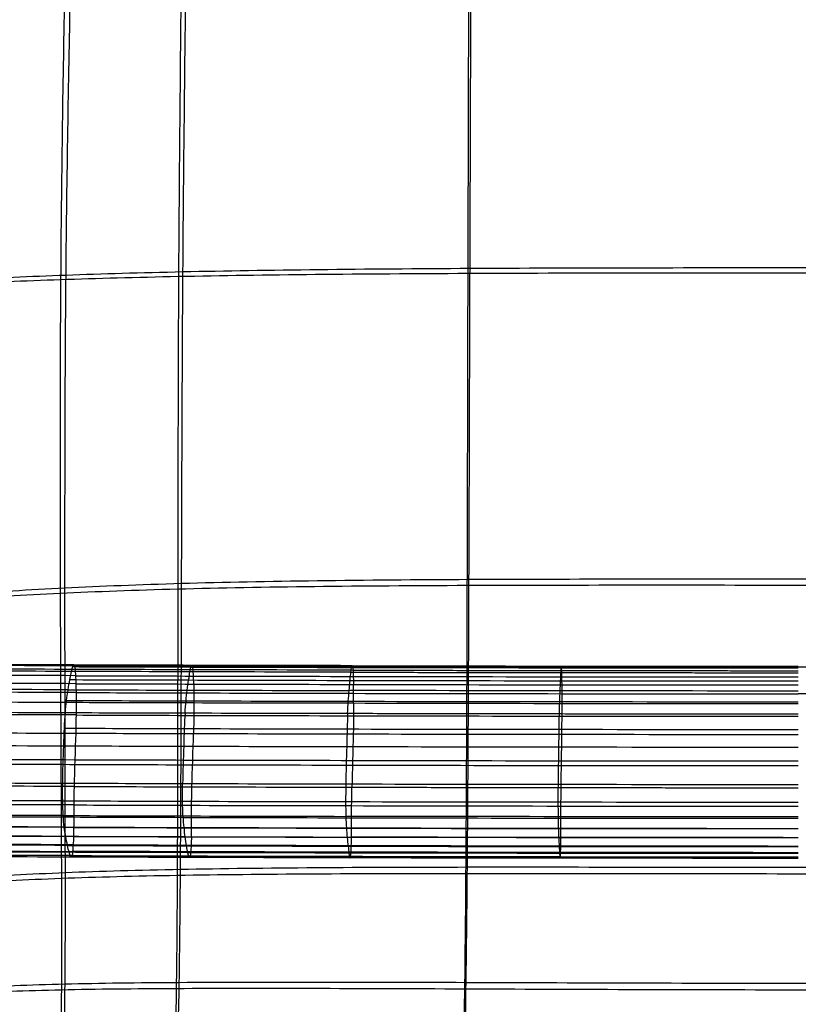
# Model space of a CAD drawing. Header units: millimetres. Extents: x -224 to 224, y -267 to 247.
# Tile 148 of 256: x -112 to 0, y -152 to -10. Entities that reach past the tile are written whole.
import ezdxf

# ---------------------------------------------------------------- set-up
doc = ezdxf.new("R2010")
doc.units = ezdxf.units.MM
doc.layers.add('08-01-2026-telaio-080126', color=7, linetype='Continuous')
doc.layers.add('15_12_2025_Kartell_BO_Chair-SEDUTA-RM', color=7, linetype='Continuous')

msp = doc.modelspace()

# ---------------------------------------------------------------- linework, layer by layer
at = {"layer": '08-01-2026-telaio-080126', "color": 30, "true_color": 0xff8000}
for points in [[(-104.31, -103.25, 430.33), (-112.75, -103.22, 431.05), (-119.07, -103.2, 431.66), (-123.74, -103.11, 432.15)], [(-104.31, -103.25, 430.33), (-112.75, -103.22, 431.05), (-119.07, -103.2, 431.66), (-123.74, -103.11, 432.15)], [(-104.19, -103.38, 431.62), (-112.49, -103.35, 432.33), (-118.75, -103.33, 432.93), (-123.4, -103.24, 433.42)], [(-104.62, -104.18, 427.12), (-104.49, -103.55, 428.53), (-104.4, -103.28, 429.44), (-104.31, -103.25, 430.33)], [(-104.31, -103.25, 430.33), (-104.23, -103.21, 431.21), (-104.14, -103.41, 432.07), (-104.08, -103.89, 432.76)], [(-64.22, -103.35, 427.51), (-82.08, -103.32, 428.5), (-94.59, -103.28, 429.49), (-104.31, -103.25, 430.33)], [(-104.19, -103.38, 431.62), (-94.48, -103.41, 430.78), (-81.99, -103.44, 429.79), (-64.16, -103.48, 428.8)], [(-87.57, -104.23, 425.76), (-87.46, -103.6, 427.17), (-87.39, -103.33, 428.09), (-87.32, -103.3, 428.97)], [(-87.13, -103.94, 431.41), (-87.18, -103.46, 430.72), (-87.25, -103.26, 429.86), (-87.32, -103.3, 428.97)], [(-64.22, -103.35, 427.51), (-64.18, -103.32, 428.4), (-64.13, -103.52, 429.25), (-64.1, -103.99, 429.95)], [(-64.22, -103.35, 427.51), (-46.37, -103.39, 426.52), (-23.19, -103.43, 425.54), (0, -103.43, 425.54)], [(-34.05, -104.04, 428.6), (-34.07, -103.57, 427.9), (-34.09, -103.37, 427.05), (-34.11, -103.4, 426.16)], [(-104.62, -104.18, 427.12), (-114.37, -104.15, 427.96), (-121.3, -104.13, 428.64), (-126.15, -103.98, 429.15)], [(-104.91, -104.18, 427.14), (-114.51, -104.15, 427.97), (-121.34, -104.12, 428.65), (-126.15, -103.98, 429.15)], [(-104.08, -103.89, 432.76), (-112.33, -103.86, 433.47), (-118.57, -103.84, 434.07), (-123.24, -103.75, 434.56)], [(-104, -104.79, 433.66), (-112.21, -104.76, 434.37), (-118.44, -104.74, 434.97), (-123.14, -104.64, 435.46)], [(-105.11, -106.82, 422.19), (-104.95, -105.82, 423.81), (-104.76, -104.82, 425.71), (-104.62, -104.18, 427.12)], [(-64.39, -104.29, 424.29), (-82.3, -104.25, 425.28), (-94.87, -104.21, 426.28), (-104.62, -104.18, 427.12)], [(-104.45, -103.49, 428.92), (-94.72, -103.52, 428.08), (-82.17, -103.56, 427.08), (-64.3, -103.6, 426.1)], [(-64.1, -103.99, 429.95), (-81.91, -103.96, 430.93), (-94.38, -103.92, 431.92), (-104.08, -103.89, 432.76)], [(-103.94, -105.94, 434.26), (-103.97, -105.13, 433.97), (-104.02, -104.37, 433.45), (-104.08, -103.89, 432.76)], [(-104, -104.79, 433.66), (-94.31, -104.82, 432.82), (-81.85, -104.86, 431.83), (-64.05, -104.89, 430.85)], [(-87.96, -106.87, 420.82), (-87.83, -105.87, 422.45), (-87.68, -104.87, 424.35), (-87.57, -104.23, 425.76)], [(-87.02, -105.99, 432.91), (-87.04, -105.18, 432.63), (-87.08, -104.42, 432.1), (-87.13, -103.94, 431.41)], [(-64.66, -106.92, 419.34), (-64.57, -105.92, 420.98), (-64.47, -104.92, 422.88), (-64.39, -104.29, 424.29)], [(-64.3, -103.59, 426.1), (-46.42, -103.63, 425.12), (-23.21, -103.67, 424.14), (0, -103.67, 424.14)], [(-64.16, -103.48, 428.8), (-46.33, -103.52, 427.82), (-23.16, -103.55, 426.84), (0, -103.55, 426.84)], [(-64.1, -103.99, 429.95), (-64.06, -104.47, 430.64), (-64.04, -105.23, 431.17), (-64.03, -106.05, 431.45)], [(-64.05, -104.89, 430.85), (-46.26, -104.93, 429.87), (-23.13, -104.97, 428.89), (0, -104.97, 428.89)], [(-34.2, -104.34, 422.93), (-34.23, -104.97, 421.52), (-34.28, -105.97, 419.62), (-34.33, -106.98, 417.98)], [(-34.01, -106.1, 430.1), (-34.02, -105.28, 429.82), (-34.03, -104.52, 429.29), (-34.05, -104.04, 428.6)], [(64.16, -103.48, 428.8), (46.33, -103.52, 427.82), (23.16, -103.55, 426.84), (0, -103.55, 426.84)], [(-103.94, -105.94, 434.26), (-112.15, -105.92, 434.97), (-118.37, -105.89, 435.56), (-123.11, -105.78, 436.06)], [(-104.86, -105.36, 424.74), (-95.09, -105.39, 423.89), (-82.47, -105.43, 422.89), (-64.52, -105.47, 421.9)], [(-103.94, -105.94, 434.26), (-94.26, -105.97, 433.42), (-81.81, -106.01, 432.43), (-64.03, -106.05, 431.45)], [(-103.92, -108.67, 434.63), (-103.92, -107.63, 434.58), (-103.92, -106.76, 434.54), (-103.94, -105.94, 434.26)], [(-87.02, -105.99, 432.91), (-87, -106.81, 433.19), (-87, -107.68, 433.24), (-87, -108.72, 433.28)], [(-64.52, -105.47, 421.9), (-46.57, -105.51, 420.91), (-23.28, -105.54, 419.93), (0, -105.54, 419.93)], [(-64.01, -108.77, 431.82), (-64.01, -107.74, 431.78), (-64.01, -106.86, 431.74), (-64.03, -106.05, 431.45)], [(-64.03, -106.05, 431.45), (-46.24, -106.09, 430.47), (-23.12, -106.12, 429.49), (0, -106.12, 429.49)], [(-34.01, -108.83, 430.47), (-34.01, -107.79, 430.43), (-34.01, -106.92, 430.39), (-34.01, -106.1, 430.1)], [(-105.11, -106.82, 422.19), (-114.9, -106.79, 423.03), (-121.83, -106.76, 423.71), (-126.77, -106.57, 424.26)], [(-103.92, -107.22, 434.53), (-112.13, -107.2, 435.24), (-118.35, -107.17, 435.84), (-123.14, -107.05, 436.34)], [(-105.51, -110.15, 418.33), (-105.41, -108.82, 419.2), (-105.27, -107.82, 420.56), (-105.11, -106.82, 422.19)], [(-105.11, -106.82, 422.19), (-95.32, -106.85, 421.34), (-82.65, -106.89, 420.34), (-64.66, -106.92, 419.34)], [(-103.92, -107.22, 434.53), (-94.24, -107.25, 433.7), (-81.79, -107.29, 432.71), (-64.01, -107.33, 431.73)], [(-88.28, -110.2, 416.96), (-88.2, -108.87, 417.82), (-88.09, -107.87, 419.19), (-87.96, -106.87, 420.82)], [(-64.88, -110.25, 415.47), (-64.82, -108.93, 416.34), (-64.74, -107.93, 417.71), (-64.66, -106.92, 419.34)], [(0, -107, 417.36), (-23.33, -107, 417.36), (-46.66, -106.96, 418.35), (-64.66, -106.92, 419.34)], [(-64.01, -107.33, 431.73), (-46.23, -107.37, 430.74), (-23.12, -107.4, 429.77), (0, -107.4, 429.77)], [(-34.33, -106.98, 417.98), (-34.37, -107.98, 416.34), (-34.41, -108.98, 414.98), (-34.44, -110.31, 414.11)], [(64.01, -107.33, 431.73), (46.23, -107.37, 430.74), (23.12, -107.4, 429.77), (0, -107.4, 429.77)], [(-103.92, -108.67, 434.63), (-112.14, -108.64, 435.34), (-118.37, -108.62, 435.93), (-123.21, -108.48, 436.44)], [(-105.33, -108.36, 419.97), (-95.52, -108.39, 419.13), (-82.81, -108.43, 418.12), (-64.78, -108.47, 417.12)], [(-103.97, -113.12, 434.8), (-103.92, -110.91, 434.71), (-103.92, -109.71, 434.67), (-103.92, -108.67, 434.63)], [(-64.01, -108.77, 431.82), (-81.79, -108.74, 432.8), (-94.23, -108.7, 433.79), (-103.92, -108.67, 434.63)], [(-87, -108.72, 433.28), (-87, -109.76, 433.32), (-87, -110.96, 433.37), (-87.06, -113.17, 433.45)], [(-64.78, -108.47, 417.12), (-46.74, -108.51, 416.12), (-23.37, -108.54, 415.14), (0, -108.54, 415.14)], [(-64.01, -108.77, 431.82), (-64.01, -109.81, 431.86), (-64.01, -111.01, 431.91), (-64.06, -113.22, 431.99)], [(0, -108.85, 429.86), (-23.12, -108.85, 429.86), (-46.23, -108.81, 430.84), (-64.01, -108.77, 431.82)], [(-34.03, -113.27, 430.64), (-34.01, -111.06, 430.56), (-34.01, -109.86, 430.51), (-34.01, -108.83, 430.47)], [(-105.51, -110.15, 418.33), (-115.34, -110.11, 419.18), (-122.27, -110.09, 419.86), (-127.34, -109.86, 420.42)], [(-103.92, -110.45, 434.7), (-112.16, -110.43, 435.41), (-118.41, -110.4, 436.01), (-123.3, -110.25, 436.52)], [(-105.74, -114.89, 416.94), (-105.67, -113.11, 417.09), (-105.61, -111.47, 417.46), (-105.51, -110.15, 418.33)], [(-64.88, -110.25, 415.47), (-82.94, -110.22, 416.47), (-95.68, -110.18, 417.48), (-105.51, -110.15, 418.33)], [(-103.92, -110.45, 434.7), (-94.24, -110.49, 433.86), (-81.8, -110.52, 432.87), (-64.02, -110.56, 431.89)], [(-88.28, -110.2, 416.96), (-88.36, -111.52, 416.09), (-88.42, -113.17, 415.72), (-88.47, -114.94, 415.57)], [(-64.88, -110.25, 415.47), (-64.93, -111.58, 414.6), (-64.97, -113.22, 414.23), (-65.01, -114.99, 414.08)], [(-64.02, -110.56, 431.89), (-46.24, -110.6, 430.91), (-23.12, -110.63, 429.93), (0, -110.63, 429.93)], [(-34.44, -110.31, 414.11), (-34.47, -111.63, 413.24), (-34.49, -113.27, 412.86), (-34.51, -115.04, 412.71)], [(-103.97, -113.12, 434.8), (-112.24, -113.09, 435.51), (-118.5, -113.07, 436.11), (-123.45, -112.94, 436.63)], [(-105.64, -112.35, 417.37), (-95.8, -112.38, 416.52), (-83.04, -112.42, 415.5), (-64.95, -112.46, 414.51)], [(-104.2, -120.74, 435.08), (-104.15, -118.53, 435), (-104.03, -115.32, 434.88), (-103.97, -113.12, 434.8)], [(-64.06, -113.22, 431.99), (-81.85, -113.18, 432.97), (-94.29, -113.15, 433.96), (-103.97, -113.12, 434.8)], [(-87.28, -120.79, 433.74), (-87.23, -118.58, 433.65), (-87.11, -115.37, 433.53), (-87.06, -113.17, 433.45)], [(-64.95, -112.46, 414.51), (-46.86, -112.49, 413.51), (-23.43, -112.53, 412.52), (0, -112.53, 412.52)], [(-64.06, -113.22, 431.99), (-64.11, -115.43, 432.07), (-64.2, -118.64, 432.19), (-64.25, -120.84, 432.28)], [(0, -113.29, 430.03), (-23.14, -113.29, 430.03), (-46.27, -113.26, 431.01), (-64.06, -113.22, 431.99)], [(-34.14, -120.89, 430.93), (-34.12, -118.69, 430.85), (-34.06, -115.48, 430.73), (-34.03, -113.27, 430.64)], [(-127.73, -114.62, 419.05), (-122.51, -114.83, 418.47), (-115.58, -114.85, 417.79), (-105.74, -114.89, 416.94)], [(-105.89, -120.31, 417.14), (-105.87, -118.56, 416.86), (-105.8, -116.66, 416.79), (-105.74, -114.89, 416.94)], [(-105.74, -114.89, 416.94), (-95.89, -114.92, 416.09), (-83.12, -114.96, 415.08), (-65.01, -114.99, 414.08)], [(-88.47, -114.94, 415.57), (-88.53, -116.71, 415.42), (-88.6, -118.61, 415.49), (-88.63, -120.36, 415.77)], [(-65.01, -114.99, 414.08), (-65.06, -116.76, 413.93), (-65.12, -118.66, 414), (-65.14, -120.42, 414.28)], [(-65.01, -114.99, 414.08), (-46.91, -115.03, 413.08), (-23.45, -115.07, 412.09), (0, -115.07, 412.09)], [(-34.51, -115.04, 412.71), (-34.54, -116.82, 412.56), (-34.57, -118.71, 412.63), (-34.59, -120.47, 412.91)], [(-105.83, -117.6, 416.88), (-115.68, -117.57, 417.73), (-122.6, -117.55, 418.41), (-127.87, -117.48, 418.99)], [(-104.09, -116.93, 434.94), (-112.39, -116.9, 435.66), (-118.66, -116.88, 436.26), (-123.66, -116.83, 436.78)], [(-65.09, -117.71, 414.02), (-83.21, -117.67, 415.02), (-95.98, -117.64, 416.03), (-105.83, -117.6, 416.88)], [(-64.16, -117.03, 432.13), (-81.96, -117, 433.12), (-94.41, -116.96, 434.11), (-104.09, -116.93, 434.94)], [(0, -117.11, 430.17), (-23.17, -117.11, 430.17), (-46.35, -117.07, 431.15), (-64.16, -117.03, 432.13)], [(0, -117.79, 412.03), (-23.48, -117.79, 412.03), (-46.96, -117.75, 413.02), (-65.09, -117.71, 414.02)], [(-105.89, -120.31, 417.14), (-115.74, -120.28, 417.99), (-122.66, -120.25, 418.67), (-127.94, -120.32, 419.26)], [(-105.82, -124.93, 418.88), (-105.89, -123.68, 417.92), (-105.91, -122.07, 417.43), (-105.89, -120.31, 417.14)], [(-65.14, -120.42, 414.28), (-83.28, -120.38, 415.28), (-96.04, -120.34, 416.3), (-105.89, -120.31, 417.14)], [(-88.58, -124.98, 417.51), (-88.64, -123.73, 416.55), (-88.65, -122.12, 416.05), (-88.63, -120.36, 415.77)], [(-65.14, -120.42, 414.28), (-65.17, -122.17, 414.56), (-65.17, -123.79, 415.06), (-65.13, -125.04, 416.03)], [(0, -120.49, 412.3), (-23.5, -120.49, 412.3), (-47.01, -120.46, 413.28), (-65.14, -120.42, 414.28)], [(-34.59, -120.47, 412.91), (-34.6, -122.22, 413.2), (-34.6, -123.84, 413.69), (-34.58, -125.09, 414.66)], [(-104.2, -120.74, 435.08), (-112.55, -120.71, 435.8), (-118.85, -120.69, 436.41), (-123.87, -120.72, 436.94)], [(-104.26, -125.18, 435.25), (-104.26, -124.15, 435.21), (-104.26, -122.94, 435.17), (-104.2, -120.74, 435.08)], [(-104.2, -120.74, 435.08), (-94.52, -120.77, 434.25), (-82.08, -120.81, 433.26), (-64.25, -120.84, 432.28)], [(-87.34, -125.23, 433.9), (-87.34, -124.2, 433.86), (-87.34, -123, 433.82), (-87.28, -120.79, 433.74)], [(-64.3, -125.29, 432.44), (-64.3, -124.25, 432.41), (-64.3, -123.05, 432.36), (-64.25, -120.84, 432.28)], [(-34.17, -125.34, 431.09), (-34.17, -124.3, 431.06), (-34.17, -123.1, 431.01), (-34.14, -120.89, 430.93)], [(-105.89, -122.81, 417.76), (-115.73, -122.78, 418.61), (-122.66, -122.75, 419.29), (-127.89, -122.87, 419.87)], [(-105.89, -122.81, 417.76), (-96.05, -122.84, 416.91), (-83.29, -122.88, 415.9), (-65.16, -122.92, 414.9)], [(-65.16, -122.92, 414.9), (-47.03, -122.95, 413.9), (-23.51, -122.99, 412.91), (0, -122.99, 412.91)], [(-104.25, -123.4, 435.18), (-112.67, -123.37, 435.91), (-119.01, -123.35, 436.52), (-124.01, -123.41, 437.05)], [(-104.25, -123.4, 435.18), (-94.57, -123.43, 434.35), (-82.13, -123.47, 433.36), (-64.29, -123.5, 432.38)], [(-64.29, -123.5, 432.38), (-46.46, -123.54, 431.39), (-23.23, -123.58, 430.42), (0, -123.58, 430.42)], [(-105.82, -124.93, 418.88), (-115.65, -124.9, 419.73), (-122.57, -124.88, 420.41), (-127.75, -124.97, 420.99)], [(-104.26, -125.18, 435.25), (-112.76, -125.16, 435.98), (-119.13, -125.13, 436.59), (-124.11, -125.19, 437.12)], [(-105.45, -127.96, 422.98), (-105.61, -127.09, 421.28), (-105.74, -126.19, 419.85), (-105.82, -124.93, 418.88)], [(-105.82, -124.93, 418.88), (-95.99, -124.96, 418.04), (-83.25, -125, 417.02), (-65.13, -125.04, 416.03)], [(-104.29, -127.93, 435.08), (-104.26, -127.1, 435.31), (-104.26, -126.22, 435.28), (-104.26, -125.18, 435.25)], [(-64.3, -125.29, 432.44), (-82.14, -125.25, 433.42), (-94.58, -125.22, 434.41), (-104.26, -125.18, 435.25)], [(-88.58, -124.98, 417.51), (-88.52, -126.24, 418.48), (-88.42, -127.14, 419.91), (-88.29, -128.01, 421.61)], [(-87.36, -127.98, 433.74), (-87.34, -127.15, 433.96), (-87.34, -126.27, 433.93), (-87.34, -125.23, 433.9)], [(-65.13, -125.04, 416.03), (-65.09, -126.29, 416.99), (-65.02, -127.19, 418.43), (-64.94, -128.07, 420.13)], [(0, -125.11, 414.04), (-23.5, -125.11, 414.04), (-47.01, -125.08, 415.03), (-65.13, -125.04, 416.03)], [(-64.31, -128.04, 432.28), (-64.3, -127.2, 432.5), (-64.3, -126.33, 432.47), (-64.3, -125.29, 432.44)], [(0, -125.36, 430.48), (-23.23, -125.36, 430.48), (-46.46, -125.33, 431.46), (-64.3, -125.29, 432.44)], [(-34.58, -125.09, 414.66), (-34.57, -126.35, 415.63), (-34.53, -127.24, 417.07), (-34.49, -128.12, 418.77)], [(-34.18, -128.09, 430.93), (-34.17, -127.25, 431.15), (-34.17, -126.38, 431.13), (-34.17, -125.34, 431.09)], [(-105.66, -126.59, 420.66), (-115.48, -126.56, 421.5), (-122.4, -126.53, 422.18), (-127.52, -126.61, 422.76)], [(-104.27, -126.63, 435.26), (-112.84, -126.61, 436), (-119.25, -126.58, 436.62), (-124.19, -126.62, 437.15)], [(-105.66, -126.59, 420.66), (-95.85, -126.62, 419.81), (-83.15, -126.66, 418.8), (-65.05, -126.7, 417.8)], [(-104.27, -126.63, 435.26), (-94.58, -126.66, 434.43), (-82.14, -126.7, 433.44), (-64.3, -126.74, 432.45)], [(-65.05, -126.7, 417.8), (-46.96, -126.73, 416.81), (-23.48, -126.77, 415.82), (0, -126.77, 415.82)], [(-64.3, -126.74, 432.45), (-46.46, -126.78, 431.47), (-23.23, -126.81, 430.5), (0, -126.81, 430.5)], [(-105.45, -127.96, 422.98), (-115.25, -127.93, 423.82), (-122.17, -127.91, 424.5), (-127.23, -127.97, 425.07)], [(-104.29, -127.93, 435.08), (-112.94, -127.9, 435.83), (-119.39, -127.88, 436.45), (-124.3, -127.91, 436.98)], [(-104.97, -130.22, 428.1), (-105.11, -129.7, 426.65), (-105.29, -128.84, 424.68), (-105.45, -127.96, 422.98)], [(-64.94, -128.07, 420.13), (-82.99, -128.03, 421.13), (-95.66, -127.99, 422.14), (-105.45, -127.96, 422.98)], [(-104.43, -130.09, 433.74), (-104.36, -129.56, 434.39), (-104.31, -128.77, 434.86), (-104.29, -127.93, 435.08)], [(-104.29, -127.93, 435.08), (-94.6, -127.96, 434.25), (-82.15, -128, 433.26), (-64.31, -128.04, 432.28)], [(-88.29, -128.01, 421.61), (-88.17, -128.89, 423.32), (-88.02, -129.75, 425.29), (-87.91, -130.27, 426.74)], [(-87.36, -127.98, 433.74), (-87.38, -128.82, 433.51), (-87.42, -129.61, 433.04), (-87.47, -130.14, 432.39)], [(-64.94, -128.07, 420.13), (-64.86, -128.95, 421.84), (-64.75, -129.8, 423.81), (-64.68, -130.33, 425.27)], [(0, -128.14, 418.16), (-23.44, -128.14, 418.16), (-46.89, -128.11, 419.14), (-64.94, -128.07, 420.13)], [(-64.39, -130.2, 430.93), (-64.35, -129.67, 431.58), (-64.33, -128.87, 432.05), (-64.31, -128.04, 432.28)], [(0, -128.11, 430.32), (-23.24, -128.11, 430.32), (-46.47, -128.07, 431.29), (-64.31, -128.04, 432.28)], [(-34.49, -128.12, 418.77), (-34.45, -129, 420.48), (-34.4, -129.85, 422.46), (-34.36, -130.38, 423.91)], [(-34.22, -130.25, 429.58), (-34.2, -129.72, 430.23), (-34.19, -128.92, 430.71), (-34.18, -128.09, 430.93)], [(-105.2, -129.22, 425.63), (-114.97, -129.19, 426.47), (-121.9, -129.17, 427.15), (-126.91, -129.21, 427.7)], [(-104.97, -130.22, 428.1), (-114.72, -130.19, 428.94), (-121.64, -130.16, 429.62), (-126.61, -130.18, 430.14)], [(-124.65, -130.05, 435.66), (-119.8, -130.04, 435.14), (-113.26, -130.06, 434.5), (-104.43, -130.09, 433.74)], [(-104.34, -129.13, 434.57), (-113.09, -129.1, 435.33), (-119.58, -129.07, 435.96), (-124.46, -129.09, 436.48)], [(-105.2, -129.22, 425.63), (-95.43, -129.26, 424.79), (-82.81, -129.29, 423.79), (-64.81, -129.33, 422.79)], [(-104.66, -130.91, 431.37), (-104.74, -130.94, 430.48), (-104.83, -130.75, 429.55), (-104.97, -130.22, 428.1)], [(-64.68, -130.33, 425.27), (-82.65, -130.29, 426.26), (-95.22, -130.25, 427.26), (-104.97, -130.22, 428.1)], [(-104.43, -130.09, 433.74), (-104.49, -130.62, 433.09), (-104.57, -130.88, 432.25), (-104.66, -130.91, 431.37)], [(-64.39, -130.2, 430.93), (-82.25, -130.16, 431.91), (-94.73, -130.12, 432.9), (-104.43, -130.09, 433.74)], [(-104.34, -129.13, 434.57), (-94.65, -129.16, 433.74), (-82.19, -129.19, 432.75), (-64.34, -129.23, 431.76)], [(-87.91, -130.27, 426.74), (-87.8, -130.8, 428.19), (-87.72, -130.99, 429.13), (-87.65, -130.96, 430.01)], [(-87.47, -130.14, 432.39), (-87.52, -130.67, 431.74), (-87.59, -130.93, 430.9), (-87.65, -130.96, 430.01)], [(-64.81, -129.33, 422.79), (-46.8, -129.37, 421.8), (-23.4, -129.4, 420.82), (0, -129.4, 420.82)], [(-64.68, -130.33, 425.27), (-64.61, -130.85, 426.72), (-64.56, -131.05, 427.66), (-64.51, -131.02, 428.55)], [(0, -130.4, 423.3), (-23.36, -130.4, 423.3), (-46.71, -130.36, 424.28), (-64.68, -130.33, 425.27)], [(-64.51, -131.02, 428.55), (-64.47, -130.99, 429.44), (-64.42, -130.73, 430.27), (-64.39, -130.2, 430.93)], [(0, -130.27, 428.97), (-23.26, -130.27, 428.97), (-46.52, -130.23, 429.94), (-64.39, -130.2, 430.93)], [(-64.34, -129.23, 431.76), (-46.49, -129.27, 430.78), (-23.25, -129.31, 429.8), (0, -129.31, 429.8)], [(-34.36, -130.38, 423.91), (-34.33, -130.9, 425.37), (-34.3, -131.1, 426.31), (-34.28, -131.07, 427.19)], [(-34.28, -131.07, 427.19), (-34.26, -131.04, 428.08), (-34.23, -130.78, 428.92), (-34.22, -130.25, 429.58)], [(-104.66, -130.91, 431.37), (-113.7, -130.88, 432.15), (-120.32, -130.86, 432.79), (-125.16, -130.86, 433.3)], [(-104.53, -130.69, 432.64), (-113.46, -130.66, 433.41), (-120.04, -130.64, 434.05), (-124.87, -130.64, 434.57)], [(-104.79, -130.78, 429.94), (-95.06, -130.81, 429.1), (-82.52, -130.84, 428.11), (-64.59, -130.88, 427.12)], [(-64.51, -131.02, 428.55), (-82.42, -130.98, 429.53), (-94.94, -130.94, 430.53), (-104.66, -130.91, 431.37)], [(-104.53, -130.69, 432.64), (-94.82, -130.72, 431.8), (-82.33, -130.76, 430.81), (-64.45, -130.79, 429.83)], [(-64.59, -130.88, 427.12), (-46.65, -130.92, 426.13), (-23.33, -130.96, 425.15), (0, -130.96, 425.15)], [(0, -131.09, 426.58), (-23.3, -131.09, 426.58), (-46.6, -131.06, 427.56), (-64.51, -131.02, 428.55)], [(-64.45, -130.79, 429.83), (-46.56, -130.83, 428.84), (-23.28, -130.87, 427.86), (0, -130.87, 427.86)]]:
    msp.add_open_spline(points, degree=3, dxfattribs=at)
for points, knots in [([(-64.39, -104.29, 424.29), (-64.36, -103.97, 425), (-64.29, -103.52, 426.16), (-64.25, -103.37, 427.07), (-64.22, -103.35, 427.51)], [-3.387616, -3.387616, -3.387616, -3.387616, -1.684237, 0, 0, 0, 0]), ([(-34.11, -103.4, 426.16), (-34.12, -103.42, 425.71), (-34.15, -103.57, 424.81), (-34.18, -104.02, 423.64), (-34.2, -104.34, 422.93)], [0.000005, 0.000005, 0.000005, 0.000005, 1.68936, 3.397909, 3.397909, 3.397909, 3.397909]), ([(-105.51, -110.15, 418.33), (-115.34, -110.11, 419.18), (-122.27, -110.09, 419.86), (-127.34, -109.86, 420.42), (-127.34, -109.86, 420.42), (-127.34, -109.86, 420.42), (-127.34, -109.86, 420.42)], [0, 0, 0, 0, 21.750012, 21.750012, 21.750012, 21.750012, 21.750012, 21.750012, 21.750012])]:
    msp.add_open_spline(points, degree=3, knots=knots, dxfattribs=at)
for points, weights in [([(-64.39, -104.29, 424.29), (-28.76, -104.36, 422.32), (0, -104.36, 422.32)], [0.862688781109, 0.851313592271, 0.854102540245]), ([(-64.1, -103.99, 429.95), (-28.61, -104.07, 427.98), (0, -104.07, 427.98)], [0.861510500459, 0.851089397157, 0.854316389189]), ([(0, -110.33, 413.49), (-29, -110.33, 413.49), (-64.88, -110.25, 415.47)], [0.853893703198, 0.85165576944, 0.864134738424]), ([(-64.25, -120.84, 432.28), (-28.71, -120.92, 430.32), (0, -120.92, 430.32)], [0.86486182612, 0.8517745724, 0.853833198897])]:
    msp.add_rational_spline(points, weights, degree=2, dxfattribs=at)
at = {"layer": '15_12_2025_Kartell_BO_Chair-SEDUTA-RM', "color": 254, "true_color": 0xd4d4d4}
for points in [[(-49.06, 82.2, 425.84), (-48.97, 79.96, 425.63), (-48.79, 75.53, 425.23), (-48.54, 68.9, 424.73), (-48.32, 62.26, 424.33), (-48.05, 53.3, 423.94), (-47.79, 41.78, 423.71), (-47.51, 22.1, 423.95), (-47.45, -5.92, 425.41), (-47.59, -45.71, 429.1), (-47.68, -92.35, 434.81), (-47.82, -128.34, 439.67), (-48.04, -150.27, 442.66), (-48.23, -161.94, 444.24), (-48.44, -170.53, 445.4), (-48.62, -176.74, 446.23), (-48.83, -182.82, 447.02), (-49, -186.87, 447.54), (-49.08, -188.92, 447.8)], [(-48.9, -188.22, 454.75), (-48.81, -186.15, 454.49), (-48.64, -182.06, 453.97), (-48.43, -175.94, 453.17), (-48.24, -169.7, 452.34), (-48.02, -161.07, 451.18), (-47.81, -149.39, 449.59), (-47.57, -127.47, 446.6), (-47.39, -91.52, 441.75), (-47.26, -45.02, 436.04), (-47.1, -5.46, 432.37), (-47.14, 22.31, 430.91), (-47.42, 41.75, 430.68), (-47.68, 53.12, 430.9), (-47.94, 61.98, 431.29), (-48.17, 68.56, 431.69), (-48.42, 75.13, 432.18), (-48.6, 79.54, 432.58), (-48.7, 81.77, 432.8)], [(-90.73, 78.69, 429.21), (-90.52, 76.6, 429), (-90.13, 72.44, 428.62), (-89.66, 66.24, 428.13), (-89.3, 60, 427.74), (-88.94, 51.57, 427.35), (-88.7, 40.63, 427.1), (-88.61, 21.64, 427.29), (-88.86, -6.17, 428.68), (-89.27, -46.17, 432.18), (-89.33, -92.93, 437.49), (-89.36, -128.74, 441.97), (-89.51, -150.23, 444.73), (-89.79, -161.55, 446.2), (-90.18, -169.84, 447.28), (-90.59, -175.81, 448.05), (-91.12, -181.66, 448.8), (-91.57, -185.57, 449.3), (-91.82, -187.55, 449.55)], [(-91.49, -186.89, 456.5), (-91.24, -184.89, 456.25), (-90.77, -180.95, 455.75), (-90.22, -175.06, 454.99), (-89.8, -169.06, 454.21), (-89.38, -160.73, 453.13), (-89.08, -149.41, 451.66), (-88.87, -127.92, 448.9), (-88.78, -92.16, 444.41), (-88.63, -45.53, 439.11), (-88.16, -5.74, 435.62), (-87.89, 21.83, 434.23), (-87.96, 40.6, 434.04), (-88.21, 51.41, 434.28), (-88.57, 59.75, 434.68), (-88.94, 65.93, 435.07), (-89.42, 72.08, 435.56), (-89.82, 76.22, 435.94), (-90.04, 78.31, 436.15)], [(-106.72, 76.84, 430.99), (-106.43, 74.86, 430.8), (-105.93, 70.92, 430.43), (-105.39, 65.02, 429.97), (-105.03, 59.07, 429.61), (-104.75, 50.97, 429.25), (-104.71, 40.35, 429.04), (-105.04, 21.65, 429.28), (-105.67, -6.27, 430.69), (-106.3, -46.67, 434.09), (-106.28, -93.6, 439.15), (-106.08, -129.28, 443.37), (-106.03, -150.44, 445.93), (-106.25, -161.47, 447.29), (-106.71, -169.5, 448.29), (-107.23, -175.27, 449.02), (-107.97, -180.91, 449.73), (-108.63, -184.68, 450.2), (-109, -186.58, 450.44)], [(-108.62, -185.96, 457.39), (-108.24, -184.03, 457.15), (-107.56, -180.23, 456.67), (-106.8, -174.55, 455.96), (-106.25, -168.75, 455.23), (-105.76, -160.69, 454.23), (-105.5, -149.65, 452.86), (-105.5, -128.5, 450.29), (-105.6, -92.87, 446.07), (-105.51, -46.06, 441.01), (-104.81, -5.86, 437.61), (-104.14, 21.83, 436.2), (-103.81, 40.33, 435.96), (-103.85, 50.82, 436.17), (-104.14, 58.84, 436.53), (-104.51, 64.74, 436.89), (-105.07, 70.6, 437.35), (-105.59, 74.52, 437.72), (-105.88, 76.5, 437.92)], [(146.08, -49.4, 447.84), (143.97, -49.25, 447.44), (139.75, -48.97, 446.66), (133.39, -48.55, 445.51), (126.88, -48.16, 444.4), (117.88, -47.67, 442.96), (105.77, -47.13, 441.26), (83.5, -46.48, 438.75), (48.25, -46.11, 436.08), (0, -46.08, 434.66), (-48.25, -46.11, 436.08), (-83.5, -46.48, 438.75), (-105.77, -47.13, 441.26), (-117.88, -47.67, 442.96), (-126.88, -48.16, 444.4), (-133.39, -48.55, 445.51), (-139.75, -48.97, 446.66), (-143.97, -49.25, 447.44), (-146.08, -49.4, 447.84)], [(-147.05, -49.88, 440.94), (-144.94, -49.74, 440.54), (-140.73, -49.46, 439.76), (-134.36, -49.07, 438.61), (-127.82, -48.7, 437.5), (-118.77, -48.24, 436.05), (-106.56, -47.73, 434.34), (-84.09, -47.11, 431.82), (-48.57, -46.79, 429.14), (0, -46.78, 427.71), (48.57, -46.79, 429.14), (84.09, -47.11, 431.82), (106.56, -47.73, 434.34), (118.77, -48.24, 436.05), (127.82, -48.7, 437.5), (134.36, -49.07, 438.61), (140.73, -49.46, 439.76), (144.94, -49.74, 440.54), (147.05, -49.88, 440.94)], [(-146.93, -95.99, 444.83), (-144.82, -95.78, 444.49), (-140.61, -95.37, 443.82), (-134.26, -94.79, 442.83), (-127.75, -94.25, 441.87), (-118.75, -93.59, 440.62), (-106.61, -92.87, 439.13), (-84.24, -92.04, 436.92), (-48.7, -91.69, 434.57), (0, -91.76, 433.32), (48.7, -91.69, 434.57), (84.24, -92.04, 436.92), (106.61, -92.87, 439.13), (118.75, -93.59, 440.62), (127.75, -94.25, 441.87), (134.26, -94.79, 442.83), (140.61, -95.37, 443.82), (144.82, -95.78, 444.49), (146.93, -95.99, 444.83)], [(146.12, -95.42, 451.74), (144, -95.2, 451.4), (139.79, -94.78, 450.73), (133.43, -94.17, 449.74), (126.95, -93.6, 448.78), (117.98, -92.9, 447.53), (105.93, -92.15, 446.05), (83.72, -91.27, 443.85), (48.41, -90.88, 441.51), (0, -90.92, 440.26), (-48.41, -90.88, 441.51), (-83.72, -91.27, 443.85), (-105.93, -92.15, 446.05), (-117.98, -92.9, 447.53), (-126.95, -93.6, 448.78), (-133.43, -94.17, 449.74), (-139.79, -94.78, 450.73), (-144, -95.2, 451.4), (-146.12, -95.42, 451.74)], [(145.11, -136.73, 455.45), (143.03, -136.42, 455.17), (138.91, -135.84, 454.63), (132.72, -135.1, 453.83), (126.41, -134.47, 453.06), (117.67, -133.77, 452.05), (105.88, -133.12, 450.85), (83.99, -132.51, 449.05), (48.69, -132.32, 447.06), (0, -132.45, 445.96), (-48.69, -132.32, 447.06), (-83.99, -132.51, 449.05), (-105.88, -133.12, 450.85), (-117.67, -133.77, 452.05), (-126.41, -134.47, 453.06), (-132.72, -135.1, 453.83), (-138.91, -135.84, 454.63), (-143.03, -136.42, 455.17), (-145.11, -136.73, 455.45)], [(-145.75, -137.34, 448.51), (-143.69, -137.04, 448.24), (-139.58, -136.48, 447.7), (-133.4, -135.77, 446.91), (-127.07, -135.17, 446.13), (-118.31, -134.5, 445.13), (-106.46, -133.9, 443.92), (-84.43, -133.34, 442.12), (-48.94, -133.2, 440.12), (0, -133.34, 439.02), (48.94, -133.2, 440.12), (84.43, -133.34, 442.12), (106.46, -133.9, 443.92), (118.31, -134.5, 445.13), (127.07, -135.17, 446.13), (133.4, -135.77, 446.91), (139.58, -136.48, 447.7), (143.69, -137.04, 448.24), (145.75, -137.34, 448.51)], [(-144.96, -153.49, 449.94), (-142.95, -153.1, 449.69), (-138.94, -152.4, 449.21), (-132.91, -151.59, 448.5), (-126.72, -150.96, 447.82), (-118.14, -150.36, 446.93), (-106.47, -149.94, 445.87), (-84.63, -149.73, 444.26), (-49.14, -149.85, 442.4), (0, -150.07, 441.35), (49.14, -149.85, 442.4), (84.63, -149.73, 444.26), (106.47, -149.94, 445.87), (118.14, -150.36, 446.93), (126.72, -150.96, 447.82), (132.91, -151.59, 448.5), (138.94, -152.4, 449.21), (142.95, -153.1, 449.69), (144.96, -153.49, 449.94)], [(144.39, -152.89, 456.88), (142.36, -152.49, 456.63), (138.34, -151.77, 456.14), (132.3, -150.91, 455.43), (126.12, -150.26, 454.75), (117.56, -149.61, 453.86), (105.95, -149.15, 452.8), (84.23, -148.9, 451.2), (48.91, -148.97, 449.34), (0, -149.17, 448.29), (-48.91, -148.97, 449.34), (-84.23, -148.9, 451.2), (-105.95, -149.15, 452.8), (-117.56, -149.61, 453.86), (-126.12, -150.26, 454.75), (-132.3, -150.91, 455.43), (-138.34, -151.77, 456.14), (-142.36, -152.49, 456.63), (-144.39, -152.89, 456.88)]]:
    msp.add_open_spline(points, degree=3, knots=[-2, -2, -2, -2, -1.75, -1.5, -1.25, -1, -0.5, 0, 1, 2, 3, 4, 4.5, 5, 5.25, 5.5, 5.75, 6, 6, 6, 6], dxfattribs=at)

doc.saveas('drawing.dxf')
